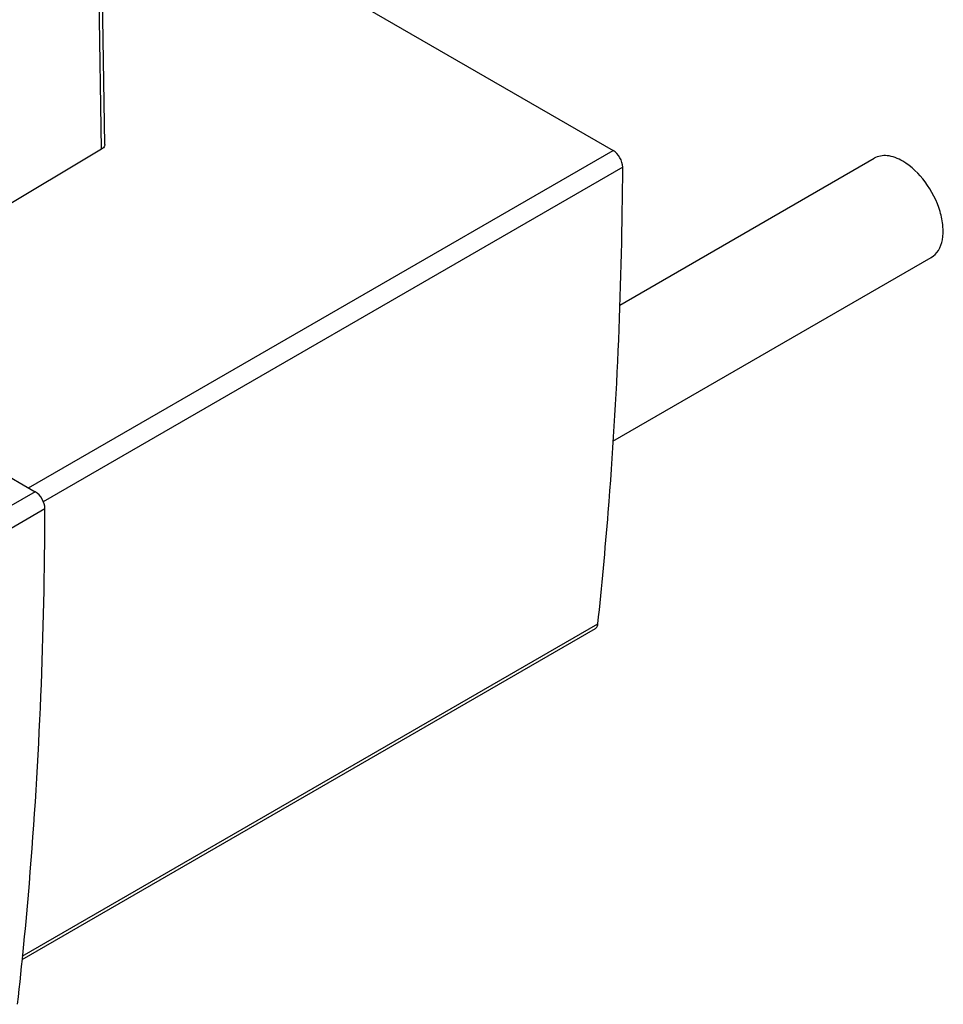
# Model space of a CAD drawing. Header units: millimetres. Extents: x 42 to 325, y 161 to 350.
# Tile 24 of 25: x 284 to 325, y 182 to 225. Entities that reach past the tile are written whole.
import ezdxf

# ---------------------------------------------------------------- set-up
doc = ezdxf.new("R2010")
doc.units = ezdxf.units.MM
doc.header["$LTSCALE"] = 33.284514
doc.layers.get('0').update_dxf_attribs({"linetype": 'CONTINUOUS'})

msp = doc.modelspace()

# ---------------------------------------------------------------- linework, layer by layer
at = {"color": 7}
for p, q in [((288.022, 219.379), (287.824, 232.361)), ((288.162, 219.582), (287.964, 232.569)), ((287.969, 232.26), (310.367, 219.329)), ((288.022, 219.379), (281.989, 215.772)), ((284.824, 204.581), (310.367, 219.329)), ((310.791, 218.591), (285.475, 203.975)), ((310.661, 212.571), (321.771, 218.985)), ((310.363, 206.625), (324.271, 214.655)), ((273.452, 211.147), (285.12, 204.41)), ((285.12, 204.41), (270.174, 195.783)), ((270.598, 195.046), (285.544, 203.674)), ((309.583, 198.425), (284.533, 183.962)), ((284.547, 184.12), (309.705, 198.644))]:
    msp.add_line(p, q, dxfattribs=at)
for points, knots in [([(288.162, 219.582), (288.162, 219.563), (288.149, 219.477), (288.078, 219.412), (288.022, 219.379)], [0, 0, 0, 0, 0.222045, 1, 1, 1, 1]), ([(310.791, 218.591), (310.792, 218.737), (310.693, 219.025), (310.493, 219.256), (310.367, 219.329)], [0, 0, 0, 0, 0.49958, 1, 1, 1, 1]), ([(323.021, 218.861), (322.815, 218.981), (322.401, 219.152), (321.94, 219.083), (321.771, 218.985)], [0, 0, 0, 0, 0.550843, 1, 1, 1, 1]), ([(309.705, 198.644), (309.877, 200.265), (310.494, 206.897), (310.763, 213.56), (310.791, 218.591)], [0, 0, 0, 0, 0.244628, 1, 1, 1, 1]), ([(324.271, 214.655), (324.396, 214.727), (324.623, 214.959), (324.788, 215.447), (324.802, 216.034), (324.62, 216.921), (324.087, 217.963), (323.408, 218.638), (323.021, 218.861)], [0, 0, 0, 0, 0.087138, 0.186851, 0.304532, 0.438669, 0.730083, 1, 1, 1, 1]), ([(285.544, 203.674), (285.545, 203.82), (285.446, 204.107), (285.246, 204.337), (285.12, 204.41)], [0, 0, 0, 0, 0.499824, 1, 1, 1, 1]), ([(284.353, 182.013), (284.549, 183.769), (285.245, 190.969), (285.532, 198.208), (285.544, 203.674)], [0, 0, 0, 0, 0.244197, 1, 1, 1, 1]), ([(309.583, 198.425), (309.6, 198.434), (309.668, 198.488), (309.698, 198.579), (309.705, 198.644)], [0, 0, 0, 0, 0.227027, 1, 1, 1, 1])]:
    msp.add_open_spline(points, degree=3, knots=knots, dxfattribs=at)

doc.saveas('drawing.dxf')
